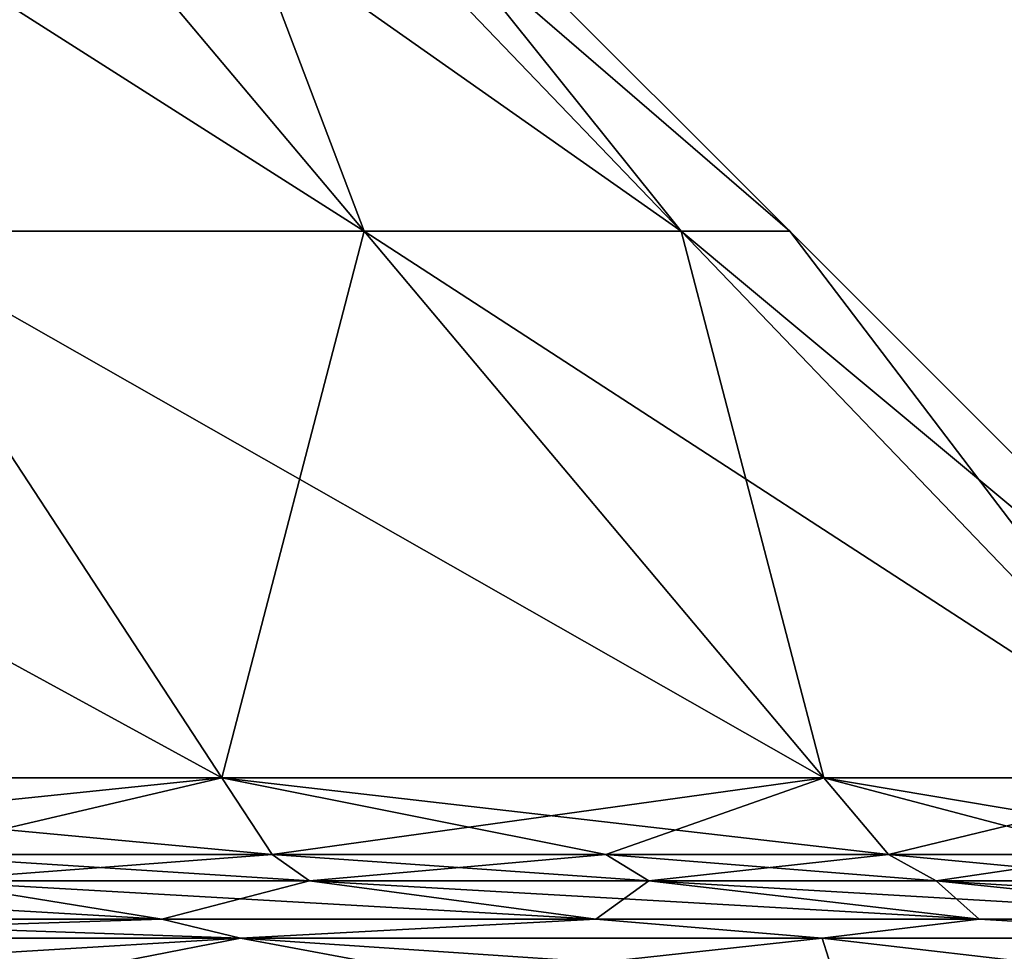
# Model space of a CAD drawing. Extents: x -207 to 207, y 0 to 988.
# Tile 109 of 144: x 99 to 150, y 571 to 619. Entities that reach past the tile are written whole.
import ezdxf

# ---------------------------------------------------------------- set-up
doc = ezdxf.new("R2010")
doc.units = 0
doc.header["$LTSCALE"] = 127.314815
for name, color, linetype in [('659', 7, 'CONTINUOUS'), ('660', 7, 'CONTINUOUS'), ('661', 7, 'CONTINUOUS'), ('662', 7, 'CONTINUOUS'), ('663', 7, 'CONTINUOUS'), ('664', 7, 'CONTINUOUS'), ('665', 7, 'CONTINUOUS'), ('666', 7, 'CONTINUOUS')]:
    doc.layers.add(name, color=color, linetype=linetype)

msp = doc.modelspace()

# ---------------------------------------------------------------- linework, layer by layer
at = {"layer": '659', "color": 7, "linetype": 'CONTINUOUS'}
for points in [[(110.748, 571.265, -165.746), (76.284, 571.265, -184.167), (106.661, 572.245, -165.968), (110.748, 571.265, -165.746)], [(106.661, 572.245, -165.968), (76.284, 571.265, -184.167), (81.956, 572.245, -179.458), (106.661, 572.245, -165.968)], [(129.195, 572.245, -149.099), (110.748, 571.265, -165.746), (106.661, 572.245, -165.968), (129.195, 572.245, -149.099)], [(140.955, 571.265, -140.955), (110.748, 571.265, -165.746), (129.195, 572.245, -149.099), (140.955, 571.265, -140.955)], [(149.099, 572.245, -129.195), (140.955, 571.265, -140.955), (129.195, 572.245, -149.099), (149.099, 572.245, -129.195)], [(165.746, 571.265, -110.748), (140.955, 571.265, -140.955), (149.099, 572.245, -129.195), (165.746, 571.265, -110.748)], [(165.968, 572.245, -106.661), (165.746, 571.265, -110.748), (149.099, 572.245, -129.195), (165.968, 572.245, -106.661)], [(110.748, 571.265, -165.746), (76.632, 569.178, -185.005), (76.284, 571.265, -184.167), (110.748, 571.265, -165.746)], [(100.124, 569.178, -173.42), (76.632, 569.178, -185.005), (110.748, 571.265, -165.746), (100.124, 569.178, -173.42)], [(121.903, 569.178, -158.868), (100.124, 569.178, -173.42), (110.748, 571.265, -165.746), (121.903, 569.178, -158.868)], [(140.955, 571.265, -140.955), (121.903, 569.178, -158.868), (110.748, 571.265, -165.746), (140.955, 571.265, -140.955)], [(141.597, 569.178, -141.597), (121.903, 569.178, -158.868), (140.955, 571.265, -140.955), (141.597, 569.178, -141.597)], [(165.746, 571.265, -110.748), (141.597, 569.178, -141.597), (140.955, 571.265, -140.955), (165.746, 571.265, -110.748)], [(158.868, 569.178, -121.903), (141.597, 569.178, -141.597), (165.746, 571.265, -110.748), (158.868, 569.178, -121.903)]]:
    msp.add_3dface(points, dxfattribs=at)
at = {"layer": '660', "color": 7, "linetype": 'CONTINUOUS'}
for points in [[(76.284, 571.265, 184.167), (110.748, 571.265, 165.746), (81.956, 572.245, 179.458), (76.284, 571.265, 184.167)], [(81.956, 572.245, 179.458), (110.748, 571.265, 165.746), (106.661, 572.245, 165.968), (81.956, 572.245, 179.458)], [(106.661, 572.245, 165.968), (110.748, 571.265, 165.746), (129.195, 572.245, 149.099), (106.661, 572.245, 165.968)], [(110.748, 571.265, 165.746), (140.955, 571.265, 140.955), (129.195, 572.245, 149.099), (110.748, 571.265, 165.746)], [(129.195, 572.245, 149.099), (140.955, 571.265, 140.955), (149.099, 572.245, 129.195), (129.195, 572.245, 149.099)], [(140.955, 571.265, 140.955), (165.746, 571.265, 110.748), (149.099, 572.245, 129.195), (140.955, 571.265, 140.955)], [(149.099, 572.245, 129.195), (165.746, 571.265, 110.748), (165.968, 572.245, 106.661), (149.099, 572.245, 129.195)], [(76.632, 569.178, 185.005), (100.124, 569.178, 173.42), (76.284, 571.265, 184.167), (76.632, 569.178, 185.005)], [(76.284, 571.265, 184.167), (100.124, 569.178, 173.42), (110.748, 571.265, 165.746), (76.284, 571.265, 184.167)], [(100.124, 569.178, 173.42), (121.903, 569.178, 158.868), (110.748, 571.265, 165.746), (100.124, 569.178, 173.42)], [(121.903, 569.178, 158.868), (141.597, 569.178, 141.597), (110.748, 571.265, 165.746), (121.903, 569.178, 158.868)], [(110.748, 571.265, 165.746), (141.597, 569.178, 141.597), (140.955, 571.265, 140.955), (110.748, 571.265, 165.746)], [(141.597, 569.178, 141.597), (158.868, 569.178, 121.903), (140.955, 571.265, 140.955), (141.597, 569.178, 141.597)], [(140.955, 571.265, 140.955), (158.868, 569.178, 121.903), (165.746, 571.265, 110.748), (140.955, 571.265, 140.955)]]:
    msp.add_3dface(points, dxfattribs=at)
at = {"layer": '661', "color": 7, "linetype": 'CONTINUOUS'}
for points in [[(81.956, 572.245, 179.458), (106.661, 572.245, 165.968), (72.526, 574.231, 158.809), (81.956, 572.245, 179.458)], [(72.526, 574.231, 158.809), (106.661, 572.245, 165.968), (94.388, 574.231, 146.871), (72.526, 574.231, 158.809)], [(106.661, 572.245, 165.968), (129.195, 572.245, 149.099), (94.388, 574.231, 146.871), (106.661, 572.245, 165.968)], [(94.388, 574.231, 146.871), (129.195, 572.245, 149.099), (114.33, 574.231, 131.943), (94.388, 574.231, 146.871)], [(129.195, 572.245, 149.099), (149.099, 572.245, 129.195), (114.33, 574.231, 131.943), (129.195, 572.245, 149.099)], [(114.33, 574.231, 131.943), (149.099, 572.245, 129.195), (131.943, 574.231, 114.33), (114.33, 574.231, 131.943)], [(149.099, 572.245, 129.195), (165.968, 572.245, 106.661), (131.943, 574.231, 114.33), (149.099, 572.245, 129.195)], [(131.943, 574.231, 114.33), (165.968, 572.245, 106.661), (146.871, 574.231, 94.388), (131.943, 574.231, 114.33)], [(165.968, 572.245, 106.661), (179.458, 572.245, 81.956), (146.871, 574.231, 94.388), (165.968, 572.245, 106.661)], [(146.871, 574.231, 94.388), (179.458, 572.245, 81.956), (158.809, 574.231, 72.526), (146.871, 574.231, 94.388)]]:
    msp.add_3dface(points, dxfattribs=at)
at = {"layer": '662', "color": 7, "linetype": 'CONTINUOUS'}
for points in [[(106.661, 572.245, -165.968), (81.956, 572.245, -179.458), (94.388, 574.231, -146.871), (106.661, 572.245, -165.968)], [(114.33, 574.231, -131.943), (106.661, 572.245, -165.968), (94.388, 574.231, -146.871), (114.33, 574.231, -131.943)], [(129.195, 572.245, -149.099), (106.661, 572.245, -165.968), (114.33, 574.231, -131.943), (129.195, 572.245, -149.099)], [(131.943, 574.231, -114.33), (129.195, 572.245, -149.099), (114.33, 574.231, -131.943), (131.943, 574.231, -114.33)], [(149.099, 572.245, -129.195), (129.195, 572.245, -149.099), (131.943, 574.231, -114.33), (149.099, 572.245, -129.195)], [(146.871, 574.231, -94.388), (149.099, 572.245, -129.195), (131.943, 574.231, -114.33), (146.871, 574.231, -94.388)], [(165.968, 572.245, -106.661), (149.099, 572.245, -129.195), (146.871, 574.231, -94.388), (165.968, 572.245, -106.661)], [(158.809, 574.231, -72.526), (165.968, 572.245, -106.661), (146.871, 574.231, -94.388), (158.809, 574.231, -72.526)]]:
    msp.add_3dface(points, dxfattribs=at)
at = {"layer": '663', "color": 7, "linetype": 'CONTINUOUS'}
for points in [[(112.401, 575.604, -129.718), (94.388, 574.231, -146.871), (92.796, 575.604, -144.394), (112.401, 575.604, -129.718)], [(114.33, 574.231, -131.943), (94.388, 574.231, -146.871), (112.401, 575.604, -129.718), (114.33, 574.231, -131.943)], [(129.718, 575.604, -112.401), (114.33, 574.231, -131.943), (112.401, 575.604, -129.718), (129.718, 575.604, -112.401)], [(131.943, 574.231, -114.33), (114.33, 574.231, -131.943), (129.718, 575.604, -112.401), (131.943, 574.231, -114.33)], [(144.394, 575.604, -92.796), (131.943, 574.231, -114.33), (129.718, 575.604, -112.401), (144.394, 575.604, -92.796)], [(146.871, 574.231, -94.388), (131.943, 574.231, -114.33), (144.394, 575.604, -92.796), (146.871, 574.231, -94.388)], [(156.13, 575.604, -71.302), (146.871, 574.231, -94.388), (144.394, 575.604, -92.796), (156.13, 575.604, -71.302)], [(158.809, 574.231, -72.526), (146.871, 574.231, -94.388), (156.13, 575.604, -71.302), (158.809, 574.231, -72.526)]]:
    msp.add_3dface(points, dxfattribs=at)
at = {"layer": '664', "color": 7, "linetype": 'CONTINUOUS'}
for points in [[(94.388, 574.231, 146.871), (114.33, 574.231, 131.943), (92.796, 575.604, 144.394), (94.388, 574.231, 146.871)], [(92.796, 575.604, 144.394), (114.33, 574.231, 131.943), (112.401, 575.604, 129.718), (92.796, 575.604, 144.394)], [(114.33, 574.231, 131.943), (131.943, 574.231, 114.33), (112.401, 575.604, 129.718), (114.33, 574.231, 131.943)], [(112.401, 575.604, 129.718), (131.943, 574.231, 114.33), (129.718, 575.604, 112.401), (112.401, 575.604, 129.718)], [(131.943, 574.231, 114.33), (146.871, 574.231, 94.388), (129.718, 575.604, 112.401), (131.943, 574.231, 114.33)], [(129.718, 575.604, 112.401), (146.871, 574.231, 94.388), (144.394, 575.604, 92.796), (129.718, 575.604, 112.401)], [(146.871, 574.231, 94.388), (158.809, 574.231, 72.526), (144.394, 575.604, 92.796), (146.871, 574.231, 94.388)], [(144.394, 575.604, 92.796), (158.809, 574.231, 72.526), (156.13, 575.604, 71.302), (144.394, 575.604, 92.796)]]:
    msp.add_3dface(points, dxfattribs=at)
at = {"layer": '665', "color": 7, "linetype": 'CONTINUOUS'}
for points in [[(91.204, 607.973, 105.255), (117.164, 607.973, 75.297), (72.619, 636.353, 83.807), (91.204, 607.973, 105.255)], [(72.619, 636.353, 83.807), (117.164, 607.973, 75.297), (93.289, 636.353, 59.953), (72.619, 636.353, 83.807)], [(117.164, 607.973, 75.297), (133.631, 607.973, 39.238), (93.289, 636.353, 59.953), (117.164, 607.973, 75.297)], [(93.289, 636.353, 59.953), (133.631, 607.973, 39.238), (106.401, 636.353, 31.242), (93.289, 636.353, 59.953)], [(133.631, 607.973, 39.238), (139.273, 607.973), (106.401, 636.353, 31.242), (133.631, 607.973, 39.238)], [(106.401, 636.353, 31.242), (139.273, 607.973), (110.893, 636.353), (106.401, 636.353, 31.242)], [(69.645, 579.593, 152.502), (109.789, 579.593, 126.703), (57.856, 607.973, 126.687), (69.645, 579.593, 152.502)], [(57.856, 607.973, 126.687), (109.789, 579.593, 126.703), (91.204, 607.973, 105.255), (57.856, 607.973, 126.687)], [(109.789, 579.593, 126.703), (141.038, 579.593, 90.64), (91.204, 607.973, 105.255), (109.789, 579.593, 126.703)], [(91.204, 607.973, 105.255), (141.038, 579.593, 90.64), (117.164, 607.973, 75.297), (91.204, 607.973, 105.255)], [(141.038, 579.593, 90.64), (160.861, 579.593, 47.233), (117.164, 607.973, 75.297), (141.038, 579.593, 90.64)], [(117.164, 607.973, 75.297), (160.861, 579.593, 47.233), (133.631, 607.973, 39.238), (117.164, 607.973, 75.297)], [(160.861, 579.593, 47.233), (167.653, 579.593), (133.631, 607.973, 39.238), (160.861, 579.593, 47.233)], [(133.631, 607.973, 39.238), (167.653, 579.593), (139.273, 607.973), (133.631, 607.973, 39.238)], [(92.796, 575.604, 144.394), (112.401, 575.604, 129.718), (69.645, 579.593, 152.502), (92.796, 575.604, 144.394)], [(69.645, 579.593, 152.502), (112.401, 575.604, 129.718), (109.789, 579.593, 126.703), (69.645, 579.593, 152.502)], [(112.401, 575.604, 129.718), (129.718, 575.604, 112.401), (109.789, 579.593, 126.703), (112.401, 575.604, 129.718)], [(129.718, 575.604, 112.401), (144.394, 575.604, 92.796), (109.789, 579.593, 126.703), (129.718, 575.604, 112.401)], [(109.789, 579.593, 126.703), (144.394, 575.604, 92.796), (141.038, 579.593, 90.64), (109.789, 579.593, 126.703)], [(144.394, 575.604, 92.796), (156.13, 575.604, 71.302), (141.038, 579.593, 90.64), (144.394, 575.604, 92.796)], [(156.13, 575.604, 71.302), (164.689, 575.604, 48.357), (141.038, 579.593, 90.64), (156.13, 575.604, 71.302)], [(141.038, 579.593, 90.64), (164.689, 575.604, 48.357), (160.861, 579.593, 47.233), (141.038, 579.593, 90.64)]]:
    msp.add_3dface(points, dxfattribs=at)
at = {"layer": '666', "color": 7, "linetype": 'CONTINUOUS'}
for points in [[(117.164, 607.973, -75.297), (91.204, 607.973, -105.255), (93.289, 636.353, -59.953), (117.164, 607.973, -75.297)], [(106.401, 636.353, -31.242), (117.164, 607.973, -75.297), (93.289, 636.353, -59.953), (106.401, 636.353, -31.242)], [(110.893, 636.353), (133.631, 607.973, -39.238), (106.401, 636.353, -31.242), (110.893, 636.353)], [(133.631, 607.973, -39.238), (117.164, 607.973, -75.297), (106.401, 636.353, -31.242), (133.631, 607.973, -39.238)], [(110.893, 636.353), (139.273, 607.973), (133.631, 607.973, -39.238), (110.893, 636.353)], [(109.789, 579.593, -126.703), (69.645, 579.593, -152.502), (91.204, 607.973, -105.255), (109.789, 579.593, -126.703)], [(117.164, 607.973, -75.297), (109.789, 579.593, -126.703), (91.204, 607.973, -105.255), (117.164, 607.973, -75.297)], [(141.038, 579.593, -90.64), (109.789, 579.593, -126.703), (117.164, 607.973, -75.297), (141.038, 579.593, -90.64)], [(133.631, 607.973, -39.238), (141.038, 579.593, -90.64), (117.164, 607.973, -75.297), (133.631, 607.973, -39.238)], [(139.273, 607.973), (160.861, 579.593, -47.233), (133.631, 607.973, -39.238), (139.273, 607.973)], [(160.861, 579.593, -47.233), (141.038, 579.593, -90.64), (133.631, 607.973, -39.238), (160.861, 579.593, -47.233)], [(139.273, 607.973), (167.653, 579.593), (160.861, 579.593, -47.233), (139.273, 607.973)], [(109.789, 579.593, -126.703), (71.302, 575.604, -156.13), (69.645, 579.593, -152.502), (109.789, 579.593, -126.703)], [(92.796, 575.604, -144.394), (71.302, 575.604, -156.13), (109.789, 579.593, -126.703), (92.796, 575.604, -144.394)], [(112.401, 575.604, -129.718), (92.796, 575.604, -144.394), (109.789, 579.593, -126.703), (112.401, 575.604, -129.718)], [(141.038, 579.593, -90.64), (112.401, 575.604, -129.718), (109.789, 579.593, -126.703), (141.038, 579.593, -90.64)], [(129.718, 575.604, -112.401), (112.401, 575.604, -129.718), (141.038, 579.593, -90.64), (129.718, 575.604, -112.401)], [(144.394, 575.604, -92.796), (129.718, 575.604, -112.401), (141.038, 579.593, -90.64), (144.394, 575.604, -92.796)], [(160.861, 579.593, -47.233), (144.394, 575.604, -92.796), (141.038, 579.593, -90.64), (160.861, 579.593, -47.233)], [(156.13, 575.604, -71.302), (144.394, 575.604, -92.796), (160.861, 579.593, -47.233), (156.13, 575.604, -71.302)]]:
    msp.add_3dface(points, dxfattribs=at)

doc.saveas('drawing.dxf')
